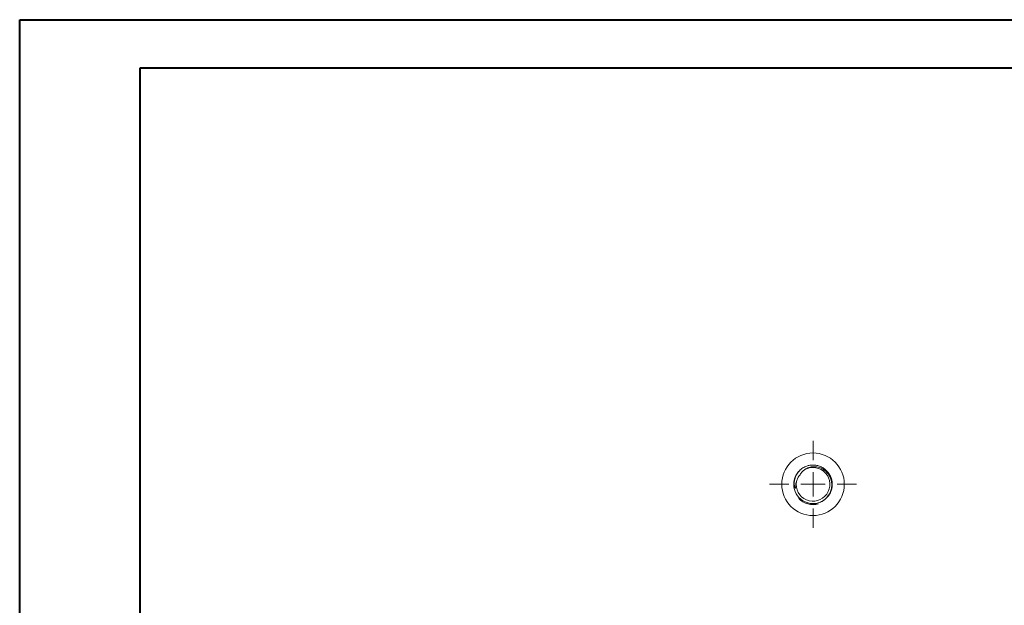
# Model space of a CAD drawing. Header units: millimetres. Extents: x 0 to 420, y 0 to 297.
# Tile 5 of 8: x 0 to 205, y 176 to 297. Entities that reach past the tile are written whole.
import ezdxf

# ---------------------------------------------------------------- set-up
doc = ezdxf.new("R2010")
doc.units = ezdxf.units.MM

# ---------------------------------------------------------------- blocks, each defined once
blk = doc.blocks.new('SW_CENTERMARKSYMBOL_0')
at = {"color": 0, "linetype": 'Continuous', "lineweight": 0}
for p, q in [((0, 5), (0, 9)), ((0, 0), (0, 2.5)), ((-5, 0), (-9, 0)), ((0, 0), (-2.5, 0)), ((0, 0), (0, -2.5)), ((0, 0), (2.5, 0)), ((5, 0), (9, 0)), ((0, -5), (0, -9))]:
    blk.add_line(p, q, dxfattribs=at)

msp = doc.modelspace()

# ---------------------------------------------------------------- linework, layer by layer
at = {"color": 7, "linetype": 'Continuous', "lineweight": 40}
for p, q in [((0.08, 0.21), (0.08, 297.21)), ((0.08, 297.21), (420.08, 297.21)), ((25.08, 10.21), (25.08, 287.21)), ((25.08, 287.21), (410.08, 287.21))]:
    msp.add_line(p, q, dxfattribs=at)
at = {"color": 7, "linetype": 'Continuous', "lineweight": 15}
for p, q in [((161.96, 197.98), (161.83, 197.84)), ((163.4, 197.07), (164.01, 196.89)), ((163.62, 196.98), (163.89, 196.92))]:
    msp.add_line(p, q, dxfattribs=at)
msp.add_circle((164.79, 200.81), 6.5, dxfattribs=at)
for radius, start, end in [(4, 139.057, 251.3644), (3.5, 170.0245, 118.8729)]:
    msp.add_arc((164.79, 200.81), radius, start, end, dxfattribs=at)
for points, knots in [([(161.35, 201.41), (161.27, 201.12), (161.22, 200.83), (161.19, 200.46), (161.19, 200.38), (161.18, 200.27), (161.18, 200.23), (161.17, 200.16), (161.17, 200.12), (161.16, 200.07), (161.15, 200.05), (161.13, 200.02), (161.13, 200.02), (161.11, 200.02), (161.1, 200.03), (161.07, 200.06), (161.05, 200.1), (161.01, 200.2), (160.99, 200.27), (160.93, 200.49), (160.91, 200.64), (160.89, 200.94), (160.89, 201.09), (160.9, 201.38), (160.92, 201.53), (160.98, 201.83), (161.02, 201.97), (161.15, 202.4), (161.28, 202.68), (161.58, 203.19), (161.77, 203.42), (162.19, 203.85), (162.42, 204.04), (162.92, 204.36), (163.2, 204.49), (163.48, 204.59)], [0, 0, 0, 0, 0.125, 0.125, 0.15625, 0.15625, 0.171875, 0.171875, 0.1875, 0.1875, 0.195313, 0.195313, 0.199219, 0.199219, 0.203125, 0.203125, 0.21875, 0.21875, 0.25, 0.25, 0.3125, 0.3125, 0.375, 0.375, 0.4375, 0.4375, 0.5, 0.5, 0.625, 0.625, 0.75, 0.75, 0.875, 0.875, 1, 1, 1, 1]), ([(163.51, 197.02), (163.82, 196.91), (164.13, 196.85), (164.77, 196.8), (165.09, 196.81), (165.71, 196.91), (166.02, 197), (166.46, 197.19), (166.6, 197.26), (166.88, 197.42), (167.01, 197.51), (167.39, 197.8), (167.62, 198.02), (167.92, 198.39), (168.01, 198.52), (168.18, 198.79), (168.26, 198.93), (168.46, 199.36), (168.56, 199.67), (168.68, 200.29), (168.7, 200.6), (168.66, 201.24), (168.6, 201.56), (168.46, 202.01), (168.4, 202.16), (168.26, 202.45), (168.11, 202.73), (167.93, 202.98), (167.72, 203.23), (167.61, 203.35), (167.27, 203.68), (167.01, 203.86), (166.45, 204.17), (166.15, 204.28), (165.69, 204.39), (165.53, 204.42), (165.21, 204.45), (165.05, 204.45), (164.74, 204.44), (164.58, 204.43), (164.26, 204.37), (164.11, 204.33), (163.65, 204.19), (163.37, 204.05), (163.1, 203.87)], [0, 0, 0, 0, 0.0625, 0.0625, 0.125, 0.125, 0.1875, 0.1875, 0.21875, 0.21875, 0.25, 0.25, 0.3125, 0.3125, 0.34375, 0.34375, 0.375, 0.375, 0.4375, 0.4375, 0.5, 0.5, 0.5625, 0.5625, 0.59375, 0.59375, 0.625, 0.65625, 0.65625, 0.6875, 0.6875, 0.75, 0.75, 0.8125, 0.8125, 0.84375, 0.84375, 0.875, 0.875, 0.90625, 0.90625, 0.9375, 0.9375, 1, 1, 1, 1]), ([(165.88, 196.97), (166.02, 197.01), (166.42, 197.12), (167.02, 197.46), (167.64, 197.96), (168.15, 198.58), (168.51, 199.27), (168.74, 200.02), (168.82, 200.8), (168.74, 201.59), (168.51, 202.36), (168.13, 203.05), (167.64, 203.65), (167.04, 204.15), (166.34, 204.52), (165.57, 204.76), (164.82, 204.83), (164.11, 204.77), (163.69, 204.65), (163.48, 204.59)], [0, 0, 0, 0, 0.035396, 0.0967589, 0.1593551, 0.2219513, 0.2833142, 0.342678, 0.4033765, 0.4656944, 0.5284307, 0.5903356, 0.6502556, 0.7101756, 0.7720806, 0.8348168, 0.8971347, 0.9492782, 1, 1, 1, 1]), ([(162.1, 202.79), (161.92, 202.59), (161.77, 202.38), (161.51, 201.92), (161.42, 201.67), (161.35, 201.41)], [0, 0, 0, 0, 0.5, 0.5, 1, 1, 1, 1]), ([(163.1, 203.87), (162.9, 203.73), (162.71, 203.57), (162.38, 203.21), (162.23, 203.01), (162.1, 202.79)], [0, 0, 0, 0, 0.5, 0.5, 1, 1, 1, 1]), ([(165.93, 196.77), (165.57, 196.67), (165.2, 196.61), (164.65, 196.61), (164.46, 196.62), (164.09, 196.66), (163.91, 196.7), (163.38, 196.84), (163.03, 196.98), (162.39, 197.35), (162.09, 197.57), (161.83, 197.84)], [0, 0, 0, 0, 0.25, 0.25, 0.375, 0.375, 0.5, 0.5, 0.75, 0.75, 1, 1, 1, 1]), ([(163.62, 196.98), (163.98, 196.84), (164.37, 196.74), (165.14, 196.67), (165.54, 196.69), (165.93, 196.77)], [0, 0, 0, 0, 0.5, 0.5, 1, 1, 1, 1])]:
    msp.add_open_spline(points, degree=3, knots=knots, dxfattribs=at)

# ---------------------------------------------------------------- block references
at = {"color": 7, "linetype": 'Continuous', "lineweight": 0}
msp.add_blockref('SW_CENTERMARKSYMBOL_0', (164.79, 200.81), dxfattribs=at)

doc.saveas('drawing.dxf')
